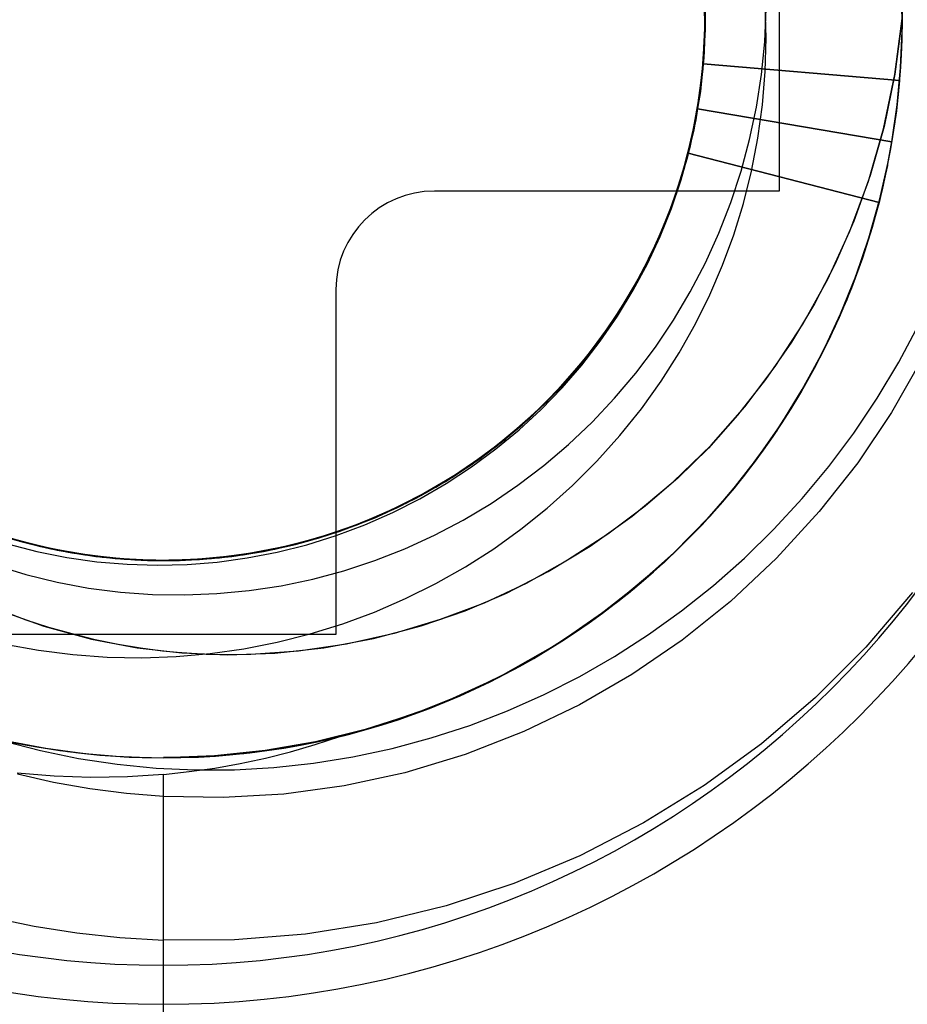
# Model space of a CAD drawing. Header units: millimetres. Extents: x -50 to 1, y 0 to 191.
# Tile 8 of 151: x -44.09 to -42.29, y 34.05 to 36.05. Entities that reach past the tile are written whole.
import ezdxf

# ---------------------------------------------------------------- set-up
doc = ezdxf.new("R2010")
doc.units = ezdxf.units.MM
doc.layers.add('MAIN-1', color=7, linetype='Continuous')
doc.layers.add('MAIN-2', color=7, linetype='Continuous')

msp = doc.modelspace()

# ---------------------------------------------------------------- linework, layer by layer
at = {"layer": 'MAIN-1'}
for p, q in [((-42.55, 36.4), (-42.55, 35.7)), ((-42.55, 35.7), (-43.25, 35.7)), ((-43.45, 35.5), (-43.45, 34.8)), ((-44.0788, 34.8295), (-44.1553, 34.8583)), ((-43.45, 34.8), (-44.15, 34.8)), ((-43.7725, 34.7635), (-43.8022, 34.7664)), ((-43.7429, 34.7614), (-43.7725, 34.7635)), ((-43.7132, 34.76), (-43.7429, 34.7614)), ((-43.6833, 34.7593), (-43.7132, 34.76)), ((-43.6531, 34.7593), (-43.6833, 34.7593)), ((-43.6226, 34.7599), (-43.6531, 34.7593))]:
    msp.add_line(p, q, dxfattribs=at)
for centre, radius, start, end in [((-43.8, 36.05), 2.91, 90, 270), ((-43.8, 36.05), 2.91, 270, 90), ((-43.8, 36.05), 3.15, 180, 0), ((-43.25, 35.5), 0.2, 90, 180)]:
    msp.add_arc(centre, radius, start, end, dxfattribs=at)
at = {"layer": 'MAIN-2'}
for p, q in [((-42.7001, 36.0401), (-42.7022, 36.1197)), ((-42.7021, 36.1172), (-42.7002, 36.0376)), ((-42.7006, 36.03), (-42.702, 36.1097)), ((-42.7016, 36.1087), (-42.7003, 36.0279)), ((-42.7016, 36.1057), (-42.7002, 36.0381)), ((-42.7009, 36.0176), (-42.7013, 36.0973)), ((-42.3003, 36.025), (-42.301, 36.1004)), ((-42.7009, 36.0824), (-42.7013, 36.0027)), ((-42.7004, 36.0291), (-42.701, 36.094)), ((-42.7001, 36.0271), (-42.7006, 36.0901)), ((-42.7001, 36.0225), (-42.7003, 36.0831)), ((-42.7005, 36.0598), (-42.7026, 35.9801)), ((-42.7001, 36.0599), (-42.7022, 35.9803)), ((-42.7003, 36.0639), (-42.7021, 35.9827)), ((-42.7021, 35.9828), (-42.7002, 36.0625)), ((-42.7014, 35.9953), (-42.7004, 36.0749)), ((-42.5794, 36.0029), (-42.5765, 36.0699)), ((-42.5763, 36.0098), (-42.5781, 36.0767)), ((-42.3003, 36.0627), (-42.3008, 36.007)), ((-42.7002, 36.0376), (-42.7041, 35.958)), ((-42.7038, 35.9606), (-42.7001, 36.0401)), ((-42.703, 35.973), (-42.7002, 36.0526)), ((-42.7002, 36.0381), (-42.703, 35.9705)), ((-42.7022, 35.9838), (-42.7, 36.0496)), ((-42.7001, 36.0507), (-42.702, 35.9831)), ((-42.315, 35.9362), (-42.3002, 36.05)), ((-42.3002, 36.05), (-42.3149, 35.9369)), ((-42.7061, 35.9381), (-42.7009, 36.0176)), ((-42.7003, 36.0279), (-42.705, 35.9471)), ((-42.7049, 35.9504), (-42.7006, 36.03)), ((-42.7036, 35.9643), (-42.7004, 36.0291)), ((-42.7033, 35.9641), (-42.7001, 36.0271)), ((-42.7033, 35.9619), (-42.7001, 36.0225)), ((-42.3035, 35.9497), (-42.3003, 36.025)), ((-42.7013, 36.0027), (-42.7075, 35.9232)), ((-42.586, 35.9362), (-42.5794, 36.0029)), ((-42.5781, 35.9424), (-42.5763, 36.0098)), ((-42.3008, 36.007), (-42.3035, 35.9513)), ((-42.7026, 35.9801), (-42.7104, 35.9009)), ((-42.7022, 35.9803), (-42.7103, 35.9011)), ((-42.7021, 35.9827), (-42.71, 35.902)), ((-42.7098, 35.9036), (-42.7021, 35.9828)), ((-42.7083, 35.9176), (-42.7022, 35.9838)), ((-42.7082, 35.916), (-42.7014, 35.9953)), ((-42.702, 35.9831), (-42.7082, 35.9158)), ((-42.7133, 35.8815), (-42.7038, 35.9606)), ((-42.7041, 35.958), (-42.7118, 35.8908)), ((-42.7116, 35.8938), (-42.703, 35.973)), ((-42.7105, 35.8998), (-42.7036, 35.9643)), ((-42.7102, 35.9011), (-42.7033, 35.9641)), ((-42.703, 35.9705), (-42.7099, 35.9033)), ((-42.7098, 35.9014), (-42.7033, 35.9619)), ((-42.7041, 35.958), (-42.3054, 35.9245)), ((-42.7041, 35.958), (-42.7041, 35.958)), ((-42.3055, 35.9245), (-42.7041, 35.958)), ((-42.7171, 35.8592), (-42.7061, 35.9381)), ((-42.705, 35.9471), (-42.7157, 35.8666)), ((-42.7148, 35.8714), (-42.7049, 35.9504)), ((-42.5837, 35.8747), (-42.5781, 35.9424)), ((-42.3104, 35.8746), (-42.3035, 35.9497)), ((-42.3035, 35.9513), (-42.3081, 35.8959)), ((-42.7075, 35.9232), (-42.7194, 35.8445)), ((-42.7183, 35.8518), (-42.7083, 35.9176)), ((-42.5961, 35.8701), (-42.586, 35.9362)), ((-42.3379, 35.8264), (-42.315, 35.9362)), ((-42.3149, 35.9369), (-42.3369, 35.8307)), ((-42.3055, 35.9244), (-42.3121, 35.8628)), ((-42.7103, 35.9011), (-42.7241, 35.8226)), ((-42.71, 35.902), (-42.724, 35.8221)), ((-42.7104, 35.9009), (-42.7239, 35.8225)), ((-42.7233, 35.8251), (-42.7098, 35.9036)), ((-42.7212, 35.8357), (-42.7105, 35.8998)), ((-42.721, 35.8374), (-42.7082, 35.916)), ((-42.7099, 35.9033), (-42.7209, 35.8366)), ((-42.7207, 35.8385), (-42.7102, 35.9011)), ((-42.7196, 35.8412), (-42.7098, 35.9014)), ((-42.7082, 35.9158), (-42.7186, 35.849)), ((-42.7285, 35.8032), (-42.7133, 35.8815)), ((-42.7258, 35.8153), (-42.7116, 35.8938)), ((-42.7118, 35.8908), (-42.7235, 35.8242)), ((-42.3081, 35.8959), (-42.3149, 35.8406)), ((-42.7336, 35.7812), (-42.7171, 35.8592)), ((-42.7157, 35.8666), (-42.7317, 35.7886)), ((-42.7305, 35.7933), (-42.7148, 35.8714)), ((-42.7158, 35.8666), (-42.3212, 35.7999)), ((-42.7157, 35.8666), (-42.7158, 35.8666)), ((-42.3212, 35.7999), (-42.7157, 35.8666)), ((-42.6099, 35.8047), (-42.5961, 35.8701)), ((-42.5932, 35.8071), (-42.5837, 35.8747)), ((-42.3212, 35.7999), (-42.3104, 35.8746)), ((-42.3121, 35.8628), (-42.3211, 35.8015)), ((-42.7393, 35.7599), (-42.721, 35.8374)), ((-42.7194, 35.8445), (-42.7371, 35.7669)), ((-42.7348, 35.7765), (-42.7207, 35.8385)), ((-42.7186, 35.849), (-42.7331, 35.7829)), ((-42.7327, 35.7814), (-42.7196, 35.8412)), ((-42.7321, 35.787), (-42.7183, 35.8518)), ((-42.3149, 35.8406), (-42.3237, 35.7857)), ((-42.724, 35.8221), (-42.7438, 35.7435)), ((-42.7241, 35.8226), (-42.7435, 35.7453)), ((-42.7239, 35.8225), (-42.743, 35.7455)), ((-42.7426, 35.7478), (-42.7233, 35.8251)), ((-42.7235, 35.8242), (-42.7393, 35.7585)), ((-42.7209, 35.8366), (-42.7361, 35.7707)), ((-42.7357, 35.7723), (-42.7212, 35.8357)), ((-42.3687, 35.7203), (-42.3379, 35.8264)), ((-42.3369, 35.8307), (-42.3651, 35.7313)), ((-42.7492, 35.7262), (-42.7285, 35.8032)), ((-42.7455, 35.7381), (-42.7258, 35.8153)), ((-42.6272, 35.7403), (-42.6099, 35.8047)), ((-42.6063, 35.7402), (-42.5932, 35.8071)), ((-42.3211, 35.8015), (-42.3326, 35.7408)), ((-42.3298, 35.7518), (-42.3185, 35.8153)), ((-42.7557, 35.7047), (-42.7336, 35.7812)), ((-42.7317, 35.7886), (-42.7533, 35.7119)), ((-42.7518, 35.7166), (-42.7305, 35.7933)), ((-42.7331, 35.7829), (-42.7515, 35.7179)), ((-42.7495, 35.724), (-42.7321, 35.787)), ((-42.749, 35.7225), (-42.7327, 35.7814)), ((-42.3237, 35.7857), (-42.3345, 35.7311)), ((-42.7632, 35.6838), (-42.7393, 35.7599)), ((-42.7371, 35.7669), (-42.7605, 35.6908)), ((-42.7393, 35.7585), (-42.7592, 35.6939)), ((-42.7348, 35.7765), (-42.7578, 35.6989)), ((-42.7361, 35.7707), (-42.7553, 35.7059)), ((-42.7539, 35.7099), (-42.7357, 35.7723)), ((-42.7348, 35.7765), (-42.3473, 35.677)), ((-42.7348, 35.7765), (-42.7348, 35.7765)), ((-42.3472, 35.677), (-42.7347, 35.7765)), ((-42.3455, 35.6842), (-42.3276, 35.7646)), ((-42.7707, 35.6625), (-42.7455, 35.7381)), ((-42.7438, 35.7435), (-42.7693, 35.6667)), ((-42.7435, 35.7453), (-42.7683, 35.6696)), ((-42.743, 35.7455), (-42.7677, 35.6702)), ((-42.7674, 35.6721), (-42.7426, 35.7478)), ((-42.648, 35.6769), (-42.6272, 35.7403)), ((-42.6227, 35.6747), (-42.6063, 35.7402)), ((-42.3326, 35.7408), (-42.3465, 35.6808)), ((-42.3302, 35.7515), (-42.3441, 35.69)), ((-42.3439, 35.6888), (-42.3298, 35.7518)), ((-42.3326, 35.7407), (-42.3353, 35.7279)), ((-42.3299, 35.7535), (-42.3326, 35.7407)), ((-42.7753, 35.651), (-42.7492, 35.7262)), ((-42.7515, 35.7179), (-42.774, 35.6541)), ((-42.7704, 35.6627), (-42.7495, 35.724)), ((-42.7686, 35.6646), (-42.749, 35.7225)), ((-42.4068, 35.6183), (-42.3687, 35.7203)), ((-42.3651, 35.7313), (-42.3985, 35.6386)), ((-42.3345, 35.7311), (-42.3473, 35.677)), ((-42.3353, 35.7279), (-42.3382, 35.7151)), ((-43.25, 35.7), (-43.25, 35.7)), ((-43.25, 35.7), (-43.25, 35.7)), ((-42.7578, 35.6989), (-42.7862, 35.6234)), ((-42.7833, 35.63), (-42.7557, 35.7047)), ((-42.7533, 35.7119), (-42.7805, 35.6371)), ((-42.7787, 35.6416), (-42.7518, 35.7166)), ((-42.7553, 35.7059), (-42.7785, 35.6424)), ((-42.7759, 35.6485), (-42.7539, 35.7099)), ((-42.55, 35.7), (-42.55, 35.7)), ((-42.55, 35.7), (-42.55, 35.7)), ((-42.3411, 35.7024), (-42.3442, 35.6897)), ((-42.3382, 35.7151), (-42.3411, 35.7024)), ((-42.7924, 35.6097), (-42.7632, 35.6838)), ((-42.7605, 35.6908), (-42.7894, 35.6165)), ((-42.7592, 35.6939), (-42.7831, 35.6307)), ((-42.3678, 35.605), (-42.3455, 35.6842)), ((-42.3465, 35.6808), (-42.3628, 35.6217)), ((-42.3441, 35.69), (-42.3607, 35.6289)), ((-42.3607, 35.6264), (-42.3439, 35.6888)), ((-42.3442, 35.6897), (-42.3474, 35.677)), ((-42.8013, 35.589), (-42.7707, 35.6625)), ((-42.7693, 35.6667), (-42.8002, 35.5923)), ((-42.7683, 35.6696), (-42.7985, 35.5958)), ((-42.7677, 35.6702), (-42.7978, 35.597)), ((-42.7975, 35.5984), (-42.7674, 35.6721)), ((-42.7949, 35.603), (-42.7704, 35.6627)), ((-42.7914, 35.608), (-42.7686, 35.6646)), ((-42.6722, 35.6148), (-42.648, 35.6769)), ((-42.6422, 35.6113), (-42.6227, 35.6747)), ((-42.3473, 35.677), (-42.3766, 35.5769)), ((-42.3698, 35.5979), (-42.3472, 35.677)), ((-42.8111, 35.5689), (-42.7787, 35.6416)), ((-42.8068, 35.5777), (-42.7753, 35.651)), ((-42.7785, 35.6424), (-42.8055, 35.5804)), ((-42.8016, 35.5884), (-42.7759, 35.6485)), ((-42.774, 35.6541), (-42.8002, 35.5917)), ((-42.3985, 35.6386), (-42.4363, 35.5521)), ((-42.7862, 35.6234), (-42.82, 35.5504)), ((-42.8164, 35.5576), (-42.7833, 35.63)), ((-42.7805, 35.6371), (-42.813, 35.5644)), ((-42.7831, 35.6307), (-42.8109, 35.569)), ((-42.4515, 35.5214), (-42.4068, 35.6183)), ((-42.3628, 35.6217), (-42.3814, 35.5634)), ((-42.3802, 35.5647), (-42.3607, 35.6264)), ((-42.3607, 35.6289), (-42.3799, 35.5684)), ((-42.8329, 35.5269), (-42.7975, 35.5984)), ((-42.8269, 35.5378), (-42.7924, 35.6097)), ((-42.7894, 35.6165), (-42.8235, 35.5445)), ((-42.823, 35.5448), (-42.7949, 35.603)), ((-42.8173, 35.5526), (-42.7914, 35.608)), ((-42.6998, 35.5542), (-42.6722, 35.6148)), ((-42.6649, 35.5498), (-42.6422, 35.6113)), ((-42.3967, 35.5204), (-42.3698, 35.5979)), ((-42.3944, 35.5271), (-42.3678, 35.605)), ((-42.8434, 35.507), (-42.8068, 35.5777)), ((-42.8372, 35.5179), (-42.8013, 35.589)), ((-42.8055, 35.5804), (-42.8363, 35.5201)), ((-42.8002, 35.5923), (-42.8361, 35.5208)), ((-42.7985, 35.5958), (-42.8339, 35.5244)), ((-42.7978, 35.597), (-42.8331, 35.5261)), ((-42.8309, 35.5299), (-42.8016, 35.5884)), ((-42.8002, 35.5917), (-42.8302, 35.5311)), ((-42.8548, 35.4878), (-42.8164, 35.5576)), ((-42.813, 35.5644), (-42.8509, 35.4944)), ((-42.8486, 35.4986), (-42.8111, 35.5689)), ((-42.8109, 35.569), (-42.8423, 35.5091)), ((-42.3766, 35.5769), (-42.4129, 35.4792)), ((-42.4026, 35.5039), (-42.3802, 35.5647)), ((-42.3799, 35.5684), (-42.4016, 35.5086)), ((-42.8664, 35.4686), (-42.8269, 35.5378)), ((-42.8235, 35.5445), (-42.8627, 35.4751)), ((-42.82, 35.5504), (-42.8591, 35.4803)), ((-42.8544, 35.4884), (-42.823, 35.5448)), ((-42.8464, 35.4986), (-42.8173, 35.5526)), ((-42.7305, 35.4953), (-42.6998, 35.5542)), ((-42.6909, 35.4897), (-42.6649, 35.5498)), ((-42.4363, 35.5521), (-42.4781, 35.4709)), ((-42.8783, 35.4497), (-42.8372, 35.5179)), ((-42.8361, 35.5208), (-42.8766, 35.4526)), ((-42.8339, 35.5244), (-42.8744, 35.4558)), ((-42.8331, 35.5261), (-42.8734, 35.4579)), ((-42.8732, 35.4582), (-42.8329, 35.5269)), ((-42.8363, 35.5201), (-42.8706, 35.4618)), ((-42.8302, 35.5311), (-42.8638, 35.4725)), ((-42.8637, 35.473), (-42.8309, 35.5299)), ((-42.502, 35.43), (-42.4515, 35.5214)), ((-42.4279, 35.4444), (-42.3967, 35.5204)), ((-42.4252, 35.4508), (-42.3944, 35.5271)), ((-43.45, 35.5), (-43.45, 35.5)), ((-43.45, 35.5), (-43.45, 35.5)), ((-42.8911, 35.4312), (-42.8486, 35.4986)), ((-42.8851, 35.4392), (-42.8434, 35.507)), ((-42.8785, 35.4461), (-42.8464, 35.4986)), ((-42.8423, 35.5091), (-42.8774, 35.4513)), ((-42.4276, 35.444), (-42.4026, 35.5039)), ((-42.4016, 35.5086), (-42.4257, 35.4499)), ((-42.8591, 35.4803), (-42.9032, 35.4133)), ((-42.8981, 35.4209), (-42.8548, 35.4878)), ((-42.8509, 35.4944), (-42.8937, 35.4272)), ((-42.8889, 35.434), (-42.8544, 35.4884)), ((-42.7644, 35.4382), (-42.7305, 35.4953)), ((-42.7202, 35.4305), (-42.6909, 35.4897)), ((-42.4129, 35.4792), (-42.4559, 35.3844)), ((-42.8734, 35.4579), (-42.9185, 35.3927)), ((-42.9183, 35.3925), (-42.8732, 35.4582)), ((-42.9108, 35.4025), (-42.8664, 35.4686)), ((-42.8706, 35.4618), (-42.9084, 35.4058)), ((-42.8627, 35.4751), (-42.9067, 35.4087)), ((-42.8638, 35.4725), (-42.901, 35.4161)), ((-42.8997, 35.4183), (-42.8637, 35.473)), ((-42.4781, 35.4709), (-42.5251, 35.3932)), ((-42.4359, 35.4264), (-42.4168, 35.47)), ((-42.9318, 35.3747), (-42.8851, 35.4392)), ((-42.9243, 35.3847), (-42.8783, 35.4497)), ((-42.8766, 35.4526), (-42.9217, 35.3878)), ((-42.8744, 35.4558), (-42.9197, 35.3904)), ((-42.8774, 35.4513), (-42.9159, 35.3957)), ((-42.9134, 35.3955), (-42.8785, 35.4461)), ((-42.8013, 35.3832), (-42.7644, 35.4382)), ((-42.4634, 35.3699), (-42.4279, 35.4444)), ((-42.4601, 35.3764), (-42.4252, 35.4508)), ((-42.4552, 35.3852), (-42.4276, 35.444)), ((-42.4257, 35.4499), (-42.4523, 35.3923)), ((-42.9461, 35.3573), (-42.8981, 35.4209)), ((-42.8937, 35.4272), (-42.9413, 35.3632)), ((-42.9388, 35.3659), (-42.8997, 35.4183)), ((-42.9383, 35.3669), (-42.8911, 35.4312)), ((-42.9263, 35.3819), (-42.8889, 35.434)), ((-42.7532, 35.3719), (-42.7202, 35.4305)), ((-42.558, 35.3438), (-42.502, 35.43)), ((-42.4564, 35.3833), (-42.4359, 35.4264)), ((-42.3071, 35.3531), (-42.2666, 35.4294)), ((-42.9599, 35.3399), (-42.9108, 35.4025)), ((-42.9067, 35.4087), (-42.9554, 35.3456)), ((-42.9032, 35.4133), (-42.952, 35.3499)), ((-42.9084, 35.4058), (-42.9496, 35.3522)), ((-42.901, 35.4161), (-42.9417, 35.3621)), ((-42.9749, 35.3231), (-42.9243, 35.3847)), ((-42.9217, 35.3878), (-42.9714, 35.3265)), ((-42.9197, 35.3904), (-42.9698, 35.3285)), ((-42.9185, 35.3927), (-42.9682, 35.3307)), ((-42.9681, 35.3304), (-42.9183, 35.3925)), ((-42.9666, 35.3322), (-42.9263, 35.3819)), ((-42.9159, 35.3957), (-42.9578, 35.3426)), ((-42.9509, 35.347), (-42.9134, 35.3955)), ((-42.8412, 35.3302), (-42.8013, 35.3832)), ((-42.5251, 35.3932), (-42.5778, 35.3175)), ((-42.4559, 35.3844), (-42.5054, 35.2929)), ((-42.4782, 35.3409), (-42.4564, 35.3833)), ((-42.4692, 35.3586), (-42.4545, 35.3877)), ((-42.9413, 35.3632), (-42.9933, 35.3028)), ((-42.99, 35.3062), (-42.9383, 35.3669)), ((-42.9417, 35.3621), (-42.9857, 35.3107)), ((-42.9831, 35.3137), (-42.9318, 35.3747)), ((-42.9807, 35.3161), (-42.9388, 35.3659)), ((-42.7897, 35.3144), (-42.7532, 35.3719)), ((-42.503, 35.2972), (-42.4634, 35.3699)), ((-42.499, 35.304), (-42.4601, 35.3764)), ((-42.4846, 35.3298), (-42.4692, 35.3586)), ((-43.0136, 35.281), (-42.9599, 35.3399)), ((-42.9554, 35.3456), (-43.0085, 35.2862)), ((-42.952, 35.3499), (-43.0052, 35.2902)), ((-42.9578, 35.3426), (-43.0028, 35.2921)), ((-42.9985, 35.2972), (-42.9461, 35.3573)), ((-42.9496, 35.3522), (-42.9941, 35.3013)), ((-42.9909, 35.3008), (-42.9509, 35.347)), ((-42.6196, 35.2623), (-42.558, 35.3438)), ((-42.5014, 35.2993), (-42.4782, 35.3409)), ((-42.3512, 35.2795), (-42.3071, 35.3531)), ((-42.261, 35.3573), (-42.3218, 35.2506)), ((-43.0298, 35.2653), (-42.9749, 35.3231)), ((-42.9714, 35.3265), (-43.0255, 35.2689)), ((-42.9698, 35.3285), (-43.0243, 35.2704)), ((-43.0223, 35.2721), (-42.9681, 35.3304)), ((-42.9682, 35.3307), (-43.0221, 35.2725)), ((-43.0099, 35.2848), (-42.9666, 35.3322)), ((-42.884, 35.2796), (-42.8412, 35.3302)), ((-42.5006, 35.3013), (-42.4846, 35.3298)), ((-42.9933, 35.3028), (-43.0495, 35.2463)), ((-43.0458, 35.2494), (-42.99, 35.3062)), ((-42.9941, 35.3013), (-43.0417, 35.2533)), ((-43.0386, 35.2566), (-42.9831, 35.3137)), ((-43.0333, 35.257), (-42.9909, 35.3008)), ((-42.9857, 35.3107), (-43.0327, 35.2621)), ((-43.0254, 35.269), (-42.9807, 35.3161)), ((-42.8298, 35.2583), (-42.7897, 35.3144)), ((-42.5778, 35.3175), (-42.6348, 35.2451)), ((-42.4972, 35.3074), (-42.5434, 35.2318)), ((-42.5259, 35.2583), (-42.5014, 35.2993)), ((-42.5171, 35.2733), (-42.5006, 35.3013)), ((-43.0714, 35.2262), (-43.0136, 35.281)), ((-43.0085, 35.2862), (-43.0658, 35.2309)), ((-43.0052, 35.2902), (-43.0623, 35.2346)), ((-43.0562, 35.2398), (-43.0099, 35.2848)), ((-43.055, 35.2411), (-42.9985, 35.2972)), ((-43.0028, 35.2921), (-43.0508, 35.2446)), ((-42.9295, 35.2313), (-42.884, 35.2796)), ((-42.5054, 35.2929), (-42.5612, 35.2047)), ((-42.5467, 35.2264), (-42.503, 35.2972)), ((-42.3986, 35.2089), (-42.3512, 35.2795)), ((-43.0886, 35.2115), (-43.0298, 35.2653)), ((-43.0255, 35.2689), (-43.0837, 35.2154)), ((-43.0243, 35.2704), (-43.0829, 35.2164)), ((-43.0327, 35.2621), (-43.0826, 35.2164)), ((-43.0807, 35.2179), (-43.0223, 35.2721)), ((-43.0221, 35.2725), (-43.0801, 35.2183)), ((-43.0728, 35.2247), (-43.0254, 35.269)), ((-42.8735, 35.204), (-42.8298, 35.2583)), ((-42.6882, 35.1846), (-42.6196, 35.2623)), ((-42.5518, 35.2182), (-42.5259, 35.2583)), ((-42.5342, 35.2456), (-42.5171, 35.2733)), ((-43.1155, 35.1891), (-43.055, 35.2411)), ((-43.0495, 35.2463), (-43.1095, 35.1939)), ((-43.1056, 35.1969), (-43.0458, 35.2494)), ((-43.1055, 35.1971), (-43.0562, 35.2398)), ((-43.0508, 35.2446), (-43.1018, 35.2001)), ((-43.0981, 35.2036), (-43.0386, 35.2566)), ((-43.0417, 35.2533), (-43.0921, 35.2082)), ((-43.0781, 35.2156), (-43.0333, 35.257)), ((-42.6348, 35.2451), (-42.6937, 35.1786)), ((-42.5519, 35.2183), (-42.5342, 35.2456)), ((-42.3218, 35.2506), (-42.3904, 35.1487)), ((-43.1429, 35.1682), (-43.0807, 35.2179)), ((-43.0801, 35.2183), (-43.1419, 35.1686)), ((-43.1331, 35.1757), (-43.0714, 35.2262)), ((-43.0658, 35.2309), (-43.127, 35.18)), ((-43.0623, 35.2346), (-43.1231, 35.1834)), ((-43.1229, 35.1832), (-43.0728, 35.2247)), ((-42.9775, 35.1857), (-42.9295, 35.2313)), ((-42.5952, 35.1569), (-42.5481, 35.2243)), ((-42.5434, 35.2318), (-42.594, 35.1589)), ((-43.1613, 35.1549), (-43.0981, 35.2036)), ((-43.1018, 35.2001), (-43.1554, 35.1589)), ((-43.1511, 35.1621), (-43.0886, 35.2115)), ((-43.0837, 35.2154), (-43.1457, 35.1662)), ((-43.0829, 35.2164), (-43.1452, 35.1667)), ((-43.0921, 35.2082), (-43.1452, 35.1664)), ((-43.0826, 35.2164), (-43.1352, 35.1739)), ((-43.1253, 35.1767), (-43.0781, 35.2156)), ((-42.9202, 35.1519), (-42.8735, 35.204)), ((-42.5612, 35.2047), (-42.6233, 35.1204)), ((-42.5573, 35.2101), (-42.5842, 35.1716)), ((-42.5841, 35.1716), (-42.5572, 35.2101)), ((-42.5544, 35.2146), (-42.5763, 35.1829)), ((-42.4494, 35.1412), (-42.3986, 35.2089)), ((-43.127, 35.18), (-43.1918, 35.1337)), ((-43.1231, 35.1834), (-43.1873, 35.1366)), ((-43.1795, 35.1418), (-43.1155, 35.1891)), ((-43.1754, 35.1447), (-43.1229, 35.1832)), ((-43.1095, 35.1939), (-43.1732, 35.1461)), ((-43.1692, 35.1489), (-43.1056, 35.1969)), ((-43.1573, 35.1573), (-43.1055, 35.1971)), ((-43.0278, 35.1429), (-42.9775, 35.1857)), ((-42.7652, 35.11), (-42.6882, 35.1846)), ((-42.6937, 35.1786), (-42.7549, 35.1181)), ((-42.5763, 35.1829), (-42.599, 35.1518)), ((-43.217, 35.1173), (-43.1511, 35.1621)), ((-43.1554, 35.1589), (-43.2114, 35.121)), ((-43.1457, 35.1662), (-43.2111, 35.1214)), ((-43.1452, 35.1667), (-43.2109, 35.1215)), ((-43.2086, 35.123), (-43.1429, 35.1682)), ((-43.1419, 35.1686), (-43.2071, 35.1236)), ((-43.1452, 35.1664), (-43.2008, 35.1278)), ((-43.1982, 35.1297), (-43.1331, 35.1757)), ((-43.1352, 35.1739), (-43.1902, 35.1346)), ((-43.1747, 35.1402), (-43.1253, 35.1767)), ((-42.594, 35.1589), (-42.6486, 35.0892)), ((-42.5842, 35.1716), (-42.6123, 35.1341)), ((-42.6122, 35.1341), (-42.5841, 35.1716)), ((-43.2468, 35.0993), (-43.1795, 35.1418)), ((-43.1732, 35.1461), (-43.2402, 35.1031)), ((-43.2361, 35.1057), (-43.1692, 35.1489)), ((-43.2301, 35.1093), (-43.1754, 35.1447)), ((-43.2277, 35.1109), (-43.1613, 35.1549)), ((-43.2262, 35.1065), (-43.1747, 35.1402)), ((-43.2115, 35.1206), (-43.1573, 35.1573)), ((-43.0803, 35.103), (-43.0278, 35.1429)), ((-42.9695, 35.1026), (-42.9202, 35.1519)), ((-42.6461, 35.0919), (-42.5952, 35.1569)), ((-42.599, 35.1518), (-42.6225, 35.1213)), ((-42.5034, 35.0763), (-42.4494, 35.1412)), ((-42.3904, 35.1487), (-42.4685, 35.0498)), ((-43.2109, 35.1215), (-43.2796, 35.0812)), ((-43.2111, 35.1214), (-43.2796, 35.0813)), ((-43.2773, 35.0826), (-43.2086, 35.123)), ((-43.2071, 35.1236), (-43.2753, 35.0835)), ((-43.2114, 35.121), (-43.2696, 35.0866)), ((-43.2678, 35.0874), (-43.2115, 35.1206)), ((-43.2664, 35.0885), (-43.1982, 35.1297)), ((-43.1918, 35.1337), (-43.2599, 35.0922)), ((-43.2008, 35.1278), (-43.2586, 35.0926)), ((-43.1873, 35.1366), (-43.255, 35.0945)), ((-43.1902, 35.1346), (-43.2476, 35.0988)), ((-42.7549, 35.1181), (-42.8222, 35.0606)), ((-42.6233, 35.1204), (-42.6911, 35.0405)), ((-42.6225, 35.1213), (-42.6467, 35.0914)), ((-42.6123, 35.1341), (-42.6415, 35.0974)), ((-42.6415, 35.0974), (-42.6122, 35.1341)), ((-43.3171, 35.0618), (-43.2468, 35.0993)), ((-43.2402, 35.1031), (-43.3102, 35.0652)), ((-43.2476, 35.0988), (-43.3071, 35.0666)), ((-43.306, 35.0675), (-43.2361, 35.1057)), ((-43.2971, 35.0718), (-43.2277, 35.1109)), ((-43.287, 35.0771), (-43.2301, 35.1093)), ((-43.286, 35.0775), (-43.217, 35.1173)), ((-43.2795, 35.0755), (-43.2262, 35.1065)), ((-43.1349, 35.0661), (-43.0803, 35.103)), ((-43.0209, 35.0566), (-42.9695, 35.1026)), ((-42.8482, 35.0405), (-42.7652, 35.11)), ((-43.2796, 35.0812), (-43.3511, 35.0459)), ((-43.2796, 35.0813), (-43.351, 35.0461)), ((-43.3487, 35.0472), (-43.2773, 35.0826)), ((-43.2753, 35.0835), (-43.3462, 35.0484)), ((-43.3374, 35.0523), (-43.2664, 35.0885)), ((-43.2599, 35.0922), (-43.3307, 35.0556)), ((-43.2696, 35.0866), (-43.3298, 35.0558)), ((-43.3261, 35.0575), (-43.2678, 35.0874)), ((-43.255, 35.0945), (-43.3258, 35.0574)), ((-43.2586, 35.0926), (-43.3184, 35.0611)), ((-42.6486, 35.0892), (-42.7071, 35.0231)), ((-42.7005, 35.0298), (-42.6461, 35.0919)), ((-42.6719, 35.0617), (-42.6415, 35.0974)), ((-42.6415, 35.0974), (-42.6717, 35.0617)), ((-42.6467, 35.0914), (-42.6717, 35.0621)), ((-43.39, 35.0296), (-43.3171, 35.0618)), ((-43.3102, 35.0652), (-43.3829, 35.0324)), ((-43.3184, 35.0611), (-43.38, 35.0333)), ((-43.3785, 35.0344), (-43.306, 35.0675)), ((-43.3691, 35.0379), (-43.2971, 35.0718)), ((-43.3071, 35.0666), (-43.3684, 35.0382)), ((-43.3577, 35.0429), (-43.286, 35.0775)), ((-43.3459, 35.0483), (-43.287, 35.0771)), ((-43.3346, 35.0475), (-43.2795, 35.0755)), ((-43.1915, 35.0323), (-43.1349, 35.0661)), ((-42.8222, 35.0606), (-42.8982, 35.0041)), ((-42.7034, 35.0269), (-42.6719, 35.0617)), ((-42.6717, 35.0617), (-42.703, 35.0271)), ((-42.6717, 35.0621), (-42.6973, 35.0336)), ((-42.5605, 35.0143), (-42.5034, 35.0763)), ((-43.4318, 35.0137), (-43.3577, 35.0429)), ((-43.3684, 35.0382), (-43.4314, 35.0137)), ((-43.351, 35.0461), (-43.425, 35.0161)), ((-43.3511, 35.0459), (-43.4248, 35.016)), ((-43.4225, 35.0171), (-43.3487, 35.0472)), ((-43.3462, 35.0484), (-43.4192, 35.0185)), ((-43.4107, 35.0213), (-43.3374, 35.0523)), ((-43.4066, 35.0229), (-43.3459, 35.0483)), ((-43.3307, 35.0556), (-43.4039, 35.0242)), ((-43.3258, 35.0574), (-43.3993, 35.0257)), ((-43.3298, 35.0558), (-43.3918, 35.0287)), ((-43.3913, 35.0226), (-43.3346, 35.0475)), ((-43.3862, 35.031), (-43.3261, 35.0575)), ((-43.0742, 35.0138), (-43.0209, 35.0566)), ((-42.9336, 34.9795), (-42.8482, 35.0405)), ((-42.6911, 35.0405), (-42.7643, 34.9655)), ((-42.4685, 35.0498), (-42.5554, 34.9549)), ((-43.4192, 35.0185), (-43.494, 34.9938)), ((-43.4861, 34.9957), (-43.4107, 35.0213)), ((-43.4039, 35.0242), (-43.4792, 34.9981)), ((-43.3993, 35.0257), (-43.4749, 34.9994)), ((-43.4688, 35.0012), (-43.4066, 35.0229)), ((-43.465, 35.0027), (-43.39, 35.0296)), ((-43.3829, 35.0324), (-43.4577, 35.005)), ((-43.3918, 35.0287), (-43.4553, 35.0055)), ((-43.4532, 35.0066), (-43.3785, 35.0344)), ((-43.4494, 35.0009), (-43.3913, 35.0226)), ((-43.4479, 35.0081), (-43.3862, 35.031)), ((-43.4435, 35.0094), (-43.3691, 35.0379)), ((-43.38, 35.0333), (-43.4433, 35.0095)), ((-43.25, 35.0016), (-43.1915, 35.0323)), ((-42.7071, 35.0231), (-42.7692, 34.9606)), ((-42.7584, 34.9708), (-42.7005, 35.0298)), ((-42.7359, 34.9932), (-42.7034, 35.0269)), ((-42.703, 35.0271), (-42.7353, 34.9936)), ((-44.086, 34.9882), (-44.1621, 35.0118)), ((-44.1576, 35.0102), (-44.0813, 34.987)), ((-44.1481, 35.0067), (-44.0717, 34.9841)), ((-44.1362, 35.0029), (-44.0596, 34.9812)), ((-44.0525, 34.9794), (-44.1293, 35.0004)), ((-44.0529, 34.9797), (-44.129, 35.0004)), ((-44.1268, 34.9998), (-44.0499, 34.9791)), ((-43.4792, 34.9981), (-43.5562, 34.9775)), ((-43.4749, 34.9994), (-43.5521, 34.9787)), ((-43.5417, 34.9812), (-43.465, 35.0027)), ((-43.4577, 35.005), (-43.5343, 34.983)), ((-43.5323, 34.9831), (-43.4688, 35.0012)), ((-43.5297, 34.9841), (-43.4532, 35.0066)), ((-43.4553, 35.0055), (-43.5201, 34.9862)), ((-43.5198, 34.9865), (-43.4435, 35.0094)), ((-43.5107, 34.9889), (-43.4479, 35.0081)), ((-43.5088, 34.9825), (-43.4494, 35.0009)), ((-43.4433, 35.0095), (-43.5079, 34.9896)), ((-43.5078, 34.9899), (-43.4318, 35.0137)), ((-43.425, 35.0161), (-43.5011, 34.9914)), ((-43.4248, 35.016), (-43.5006, 34.9916)), ((-43.4982, 34.9923), (-43.4225, 35.0171)), ((-43.4314, 35.0137), (-43.4958, 34.9931)), ((-43.31, 34.9742), (-43.25, 35.0016)), ((-43.1296, 34.9741), (-43.0742, 35.0138)), ((-42.8982, 35.0041), (-42.98, 34.9509)), ((-42.6205, 34.9554), (-42.5605, 35.0143)), ((-44.0557, 34.9801), (-44.1209, 34.9979)), ((-44.0402, 34.977), (-44.117, 34.9971)), ((-44.1169, 34.984), (-44.0569, 34.9686)), ((-44.1149, 34.9961), (-44.0378, 34.9762)), ((-44.1121, 34.9952), (-44.0495, 34.9787)), ((-44.0434, 34.9773), (-44.1088, 34.9944)), ((-44.0305, 34.9748), (-44.1077, 34.9943)), ((-44.0253, 34.9734), (-44.102, 34.9925)), ((-44.0311, 34.9747), (-44.0967, 34.991)), ((-44.0933, 34.9902), (-44.0158, 34.9716)), ((-44.0927, 34.9897), (-44.0286, 34.9742)), ((-44.0084, 34.9701), (-44.086, 34.9882)), ((-44.0813, 34.987), (-44.0036, 34.9694)), ((-44.0717, 34.9841), (-43.9939, 34.9673)), ((-44.0596, 34.9812), (-43.9816, 34.9651)), ((-43.9895, 34.9665), (-44.0557, 34.9801)), ((-43.9754, 34.9644), (-44.0529, 34.9797)), ((-43.9743, 34.9641), (-44.0525, 34.9794)), ((-44.0499, 34.9791), (-43.9717, 34.9639)), ((-44.0495, 34.9787), (-43.9861, 34.966)), ((-43.5521, 34.9787), (-43.6304, 34.9636)), ((-43.6198, 34.9652), (-43.5417, 34.9812)), ((-43.5343, 34.983), (-43.6123, 34.9665)), ((-43.6075, 34.9672), (-43.5297, 34.9841)), ((-43.5975, 34.9691), (-43.5198, 34.9865)), ((-43.5967, 34.969), (-43.5323, 34.9831)), ((-43.5201, 34.9862), (-43.5859, 34.9711)), ((-43.5854, 34.9716), (-43.5078, 34.9899)), ((-43.5011, 34.9914), (-43.579, 34.9724)), ((-43.5006, 34.9916), (-43.578, 34.9728)), ((-43.5755, 34.9732), (-43.4982, 34.9923)), ((-43.5742, 34.9735), (-43.5107, 34.9889)), ((-43.5079, 34.9896), (-43.5736, 34.9737)), ((-43.494, 34.9938), (-43.5702, 34.9745)), ((-43.5691, 34.9674), (-43.5088, 34.9825)), ((-43.5633, 34.9758), (-43.4861, 34.9957)), ((-43.4958, 34.9931), (-43.5613, 34.9764)), ((-43.0191, 34.9278), (-42.9336, 34.9795)), ((-42.7461, 34.9829), (-42.7527, 34.9765)), ((-44.0569, 34.9686), (-43.9963, 34.9566)), ((-43.977, 34.9643), (-44.0434, 34.9773)), ((-43.9622, 34.9623), (-44.0402, 34.977)), ((-44.0378, 34.9762), (-43.9594, 34.9619)), ((-43.9646, 34.9624), (-44.0311, 34.9747)), ((-43.952, 34.961), (-44.0305, 34.9748)), ((-44.0286, 34.9742), (-43.9637, 34.9625)), ((-43.9473, 34.9599), (-44.0253, 34.9734)), ((-44.0158, 34.9716), (-43.9372, 34.9587)), ((-43.9297, 34.9577), (-44.0084, 34.9701)), ((-44.0036, 34.9694), (-43.9248, 34.9574)), ((-43.9939, 34.9673), (-43.915, 34.9562)), ((-43.9225, 34.957), (-43.9895, 34.9665)), ((-43.9861, 34.966), (-43.9219, 34.957)), ((-43.9816, 34.9651), (-43.9026, 34.9548)), ((-43.91, 34.9556), (-43.977, 34.9643)), ((-43.8968, 34.9547), (-43.9754, 34.9644)), ((-43.8952, 34.9545), (-43.9743, 34.9641)), ((-43.9717, 34.9639), (-43.8925, 34.9543)), ((-43.8974, 34.9543), (-43.9646, 34.9624)), ((-43.9637, 34.9625), (-43.8983, 34.9546)), ((-43.8836, 34.9534), (-43.9622, 34.9623)), ((-43.9594, 34.9619), (-43.8802, 34.9533)), ((-43.8727, 34.9527), (-43.952, 34.961)), ((-43.8684, 34.9522), (-43.9473, 34.9599)), ((-43.9372, 34.9587), (-43.8579, 34.9515)), ((-43.7434, 34.9518), (-43.664, 34.9589)), ((-43.658, 34.9593), (-43.7377, 34.952)), ((-43.6566, 34.9597), (-43.736, 34.9523)), ((-43.7333, 34.9522), (-43.654, 34.9598)), ((-43.7267, 34.9526), (-43.6615, 34.9588)), ((-43.6477, 34.9607), (-43.726, 34.9525)), ((-43.7209, 34.9532), (-43.6416, 34.9617)), ((-43.6527, 34.96), (-43.7199, 34.9531)), ((-43.6344, 34.9625), (-43.7135, 34.9535)), ((-43.6304, 34.9636), (-43.7096, 34.9541)), ((-43.6402, 34.9619), (-43.7074, 34.9541)), ((-43.7025, 34.9543), (-43.6381, 34.962)), ((-43.6988, 34.9549), (-43.6198, 34.9652)), ((-43.6278, 34.9638), (-43.6949, 34.9552)), ((-43.6123, 34.9665), (-43.6912, 34.9556)), ((-43.6864, 34.9559), (-43.6075, 34.9672)), ((-43.6764, 34.9574), (-43.5975, 34.9691)), ((-43.664, 34.9589), (-43.5854, 34.9716)), ((-43.6615, 34.9588), (-43.5967, 34.969)), ((-43.579, 34.9724), (-43.658, 34.9593)), ((-43.578, 34.9728), (-43.6566, 34.9597)), ((-43.654, 34.9598), (-43.5755, 34.9732)), ((-43.5859, 34.9711), (-43.6527, 34.96)), ((-43.5702, 34.9745), (-43.6477, 34.9607)), ((-43.6416, 34.9617), (-43.5633, 34.9758)), ((-43.5736, 34.9737), (-43.6402, 34.9619)), ((-43.6381, 34.962), (-43.5742, 34.9735)), ((-43.5562, 34.9775), (-43.6344, 34.9625)), ((-43.6298, 34.9557), (-43.5691, 34.9674)), ((-43.5613, 34.9764), (-43.6278, 34.9638)), ((-43.3712, 34.9503), (-43.31, 34.9742)), ((-43.1871, 34.9375), (-43.1296, 34.9741)), ((-42.7643, 34.9655), (-42.8422, 34.896)), ((-42.7692, 34.9606), (-42.8347, 34.9021)), ((-42.8192, 34.9152), (-42.7584, 34.9708)), ((-42.766, 34.9636), (-42.7728, 34.9573)), ((-42.7593, 34.97), (-42.766, 34.9636)), ((-42.7527, 34.9765), (-42.7593, 34.97)), ((-44.1421, 34.9407), (-44.0796, 34.9218)), ((-43.9963, 34.9566), (-43.9353, 34.948)), ((-43.9353, 34.948), (-43.874, 34.9427)), ((-43.8503, 34.9512), (-43.9297, 34.9577)), ((-43.9248, 34.9574), (-43.8454, 34.951)), ((-43.8551, 34.9516), (-43.9225, 34.957)), ((-43.9219, 34.957), (-43.8571, 34.9517)), ((-43.915, 34.9562), (-43.8355, 34.9509)), ((-43.8426, 34.9509), (-43.91, 34.9556)), ((-43.9026, 34.9548), (-43.8231, 34.9504)), ((-43.8983, 34.9546), (-43.8328, 34.9507)), ((-43.83, 34.9504), (-43.8974, 34.9543)), ((-43.8175, 34.9505), (-43.8968, 34.9547)), ((-43.8156, 34.9505), (-43.8952, 34.9545)), ((-43.8925, 34.9543), (-43.8129, 34.9504)), ((-43.8047, 34.95), (-43.8836, 34.9534)), ((-43.8802, 34.9533), (-43.8005, 34.9504)), ((-43.874, 34.9427), (-43.8129, 34.9409)), ((-43.7931, 34.9502), (-43.8727, 34.9527)), ((-43.789, 34.9503), (-43.8684, 34.9522)), ((-43.8579, 34.9515), (-43.7783, 34.9503)), ((-43.8571, 34.9517), (-43.792, 34.9502)), ((-43.7875, 34.9503), (-43.8551, 34.9516)), ((-43.7707, 34.9505), (-43.8503, 34.9512)), ((-43.8454, 34.951), (-43.7658, 34.9505)), ((-43.7749, 34.9505), (-43.8426, 34.9509)), ((-43.8355, 34.9509), (-43.7558, 34.9513)), ((-43.8328, 34.9507), (-43.7674, 34.9506)), ((-43.7623, 34.9507), (-43.83, 34.9504)), ((-43.8231, 34.9504), (-43.7434, 34.9518)), ((-43.7377, 34.952), (-43.8175, 34.9505)), ((-43.736, 34.9523), (-43.8156, 34.9505)), ((-43.8129, 34.9504), (-43.7333, 34.9522)), ((-43.8129, 34.9409), (-43.7518, 34.9424)), ((-43.726, 34.9525), (-43.8047, 34.95)), ((-43.8005, 34.9504), (-43.7209, 34.9532)), ((-43.7135, 34.9535), (-43.7931, 34.9502)), ((-43.792, 34.9502), (-43.7267, 34.9526)), ((-43.7096, 34.9541), (-43.789, 34.9503)), ((-43.7199, 34.9531), (-43.7875, 34.9503)), ((-43.7783, 34.9503), (-43.6988, 34.9549)), ((-43.7074, 34.9541), (-43.7749, 34.9505)), ((-43.6912, 34.9556), (-43.7707, 34.9505)), ((-43.7674, 34.9506), (-43.7025, 34.9543)), ((-43.7658, 34.9505), (-43.6864, 34.9559)), ((-43.6949, 34.9552), (-43.7623, 34.9507)), ((-43.7558, 34.9513), (-43.6764, 34.9574)), ((-43.7518, 34.9424), (-43.6908, 34.9473)), ((-43.6908, 34.9473), (-43.6298, 34.9557)), ((-43.4336, 34.9297), (-43.3712, 34.9503)), ((-42.98, 34.9509), (-43.0637, 34.904)), ((-42.8881, 34.8593), (-42.7832, 34.9473)), ((-42.7795, 34.951), (-42.7863, 34.9447)), ((-42.7728, 34.9573), (-42.7795, 34.951)), ((-42.6831, 34.9), (-42.6205, 34.9554)), ((-42.5554, 34.9549), (-42.6489, 34.8674)), ((-44.0796, 34.9218), (-44.0161, 34.9063)), ((-43.4969, 34.9127), (-43.4336, 34.9297)), ((-43.2468, 34.9038), (-43.1871, 34.9375)), ((-43.1035, 34.8844), (-43.0191, 34.9278)), ((-44.0161, 34.9063), (-43.952, 34.8944)), ((-43.626, 34.8894), (-43.5611, 34.8993)), ((-43.5611, 34.8993), (-43.4969, 34.9127)), ((-43.3084, 34.8731), (-43.2468, 34.9038)), ((-43.0637, 34.904), (-43.1489, 34.8641)), ((-42.8938, 34.855), (-42.8348, 34.9021)), ((-42.8827, 34.8633), (-42.8192, 34.9152)), ((-42.8438, 34.8945), (-42.8361, 34.9009)), ((-42.748, 34.8482), (-42.6831, 34.9)), ((-43.952, 34.8944), (-43.8873, 34.8862)), ((-43.8873, 34.8862), (-43.8223, 34.8815)), ((-43.8223, 34.8815), (-43.7569, 34.8806)), ((-43.7569, 34.8806), (-43.6914, 34.8832)), ((-43.6914, 34.8832), (-43.626, 34.8894)), ((-43.1878, 34.8481), (-43.1035, 34.8844)), ((-42.8422, 34.896), (-42.9243, 34.8323)), ((-42.8671, 34.8756), (-42.8593, 34.8819)), ((-42.8593, 34.8819), (-42.8515, 34.8882)), ((-42.8515, 34.8882), (-42.8438, 34.8945)), ((-42.2796, 34.8854), (-42.3741, 34.7748)), ((-43.3716, 34.8458), (-43.3084, 34.8731)), ((-43.1489, 34.8641), (-43.238, 34.8304)), ((-43.0003, 34.7812), (-42.8881, 34.8593)), ((-42.8827, 34.8633), (-42.8749, 34.8695)), ((-42.8749, 34.8695), (-42.8671, 34.8756)), ((-42.6489, 34.8674), (-42.7472, 34.7887)), ((-44.1378, 34.8512), (-44.0427, 34.8175)), ((-43.4362, 34.8219), (-43.3716, 34.8458)), ((-43.2766, 34.8177), (-43.1878, 34.8481)), ((-42.9554, 34.8107), (-42.8938, 34.855)), ((-42.815, 34.8002), (-42.748, 34.8482)), ((-44.0326, 34.8147), (-44.0788, 34.8295)), ((-43.5021, 34.8014), (-43.4362, 34.8219)), ((-43.238, 34.8304), (-43.3318, 34.8023)), ((-42.9243, 34.8323), (-43.0104, 34.7747)), ((-44.0427, 34.8175), (-43.9464, 34.7911)), ((-43.9857, 34.8013), (-44.0326, 34.8147)), ((-43.9387, 34.7897), (-43.9857, 34.8013)), ((-43.569, 34.7845), (-43.5021, 34.8014)), ((-43.45, 34.8), (-43.45, 34.8)), ((-43.45, 34.8), (-43.45, 34.8)), ((-43.3318, 34.8023), (-43.4285, 34.7807)), ((-43.3734, 34.7924), (-43.2766, 34.8177)), ((-43.0302, 34.7628), (-42.9627, 34.8055)), ((-43.0194, 34.7696), (-42.9554, 34.8107)), ((-42.9693, 34.8012), (-43.0102, 34.7749)), ((-42.884, 34.7559), (-42.815, 34.8002)), ((-44.1224, 34.7809), (-44.0536, 34.7684)), ((-43.9464, 34.7911), (-43.8537, 34.7731)), ((-43.8923, 34.78), (-43.9387, 34.7897)), ((-43.8469, 34.7723), (-43.8923, 34.78)), ((-43.6369, 34.7712), (-43.569, 34.7845)), ((-43.4285, 34.7807), (-43.526, 34.7666)), ((-43.4744, 34.7733), (-43.3734, 34.7924)), ((-43.1193, 34.7137), (-43.0003, 34.7812)), ((-42.7472, 34.7887), (-42.8492, 34.7188)), ((-44.0536, 34.7684), (-43.9841, 34.7597)), ((-43.9841, 34.7597), (-43.9142, 34.7546)), ((-43.8537, 34.7731), (-43.7628, 34.7629)), ((-43.8022, 34.7664), (-43.8469, 34.7723)), ((-43.7746, 34.7555), (-43.7054, 34.7615)), ((-43.7628, 34.7629), (-43.6702, 34.7592)), ((-43.7054, 34.7615), (-43.6369, 34.7712)), ((-43.6702, 34.7592), (-43.5741, 34.7623)), ((-43.526, 34.7666), (-43.6226, 34.7599)), ((-43.5741, 34.7623), (-43.4744, 34.7733)), ((-43.0104, 34.7747), (-43.1005, 34.7233)), ((-43.1001, 34.7237), (-43.0302, 34.7628)), ((-43.0853, 34.7316), (-43.0194, 34.7696)), ((-43.0102, 34.7749), (-43.052, 34.75)), ((-42.3741, 34.7748), (-42.4764, 34.6724)), ((-43.9142, 34.7546), (-43.8442, 34.7532)), ((-43.8442, 34.7532), (-43.7746, 34.7555)), ((-43.052, 34.75), (-43.0945, 34.7264)), ((-42.9548, 34.7153), (-42.884, 34.7559)), ((-43.1005, 34.7233), (-43.1944, 34.678)), ((-43.1723, 34.6881), (-43.1001, 34.7237)), ((-43.1527, 34.6972), (-43.0853, 34.7316)), ((-43.0945, 34.7264), (-43.1378, 34.7042)), ((-42.8492, 34.7188), (-42.9554, 34.6574)), ((-43.244, 34.657), (-43.1193, 34.7137)), ((-43.1378, 34.7042), (-43.1819, 34.6834)), ((-43.0274, 34.6784), (-42.9548, 34.7153)), ((-43.2466, 34.6562), (-43.1723, 34.6881)), ((-43.1819, 34.6834), (-43.2267, 34.664)), ((-43.2216, 34.6663), (-43.1527, 34.6972)), ((-43.1019, 34.6453), (-43.0274, 34.6784)), ((-43.1944, 34.678), (-43.2914, 34.6392)), ((-43.2372, 34.6601), (-43.2528, 34.6539)), ((-43.2217, 34.6665), (-43.2372, 34.6601)), ((-42.4764, 34.6724), (-42.5858, 34.5787)), ((-43.2914, 34.6392), (-43.3906, 34.6073)), ((-43.3732, 34.612), (-43.244, 34.657)), ((-43.3228, 34.6282), (-43.2466, 34.6562)), ((-43.2843, 34.6419), (-43.3001, 34.6362)), ((-43.2685, 34.6478), (-43.2843, 34.6419)), ((-43.2528, 34.6539), (-43.2685, 34.6478)), ((-43.2569, 34.652), (-43.2574, 34.6518)), ((-43.2564, 34.6522), (-43.2569, 34.652)), ((-43.2559, 34.6523), (-43.2564, 34.6522)), ((-43.2555, 34.6525), (-43.2559, 34.6523)), ((-43.255, 34.6527), (-43.2555, 34.6525)), ((-43.2545, 34.6529), (-43.255, 34.6527)), ((-43.1783, 34.6159), (-43.1019, 34.6453)), ((-42.9554, 34.6574), (-43.0681, 34.6033)), ((-43.4005, 34.6044), (-43.3228, 34.6282)), ((-43.3947, 34.6061), (-43.316, 34.6305)), ((-43.3001, 34.6362), (-43.316, 34.6307)), ((-43.5058, 34.5792), (-43.3732, 34.612)), ((-43.3906, 34.6073), (-43.4914, 34.5825)), ((-43.4793, 34.5848), (-43.4005, 34.6044)), ((-43.4748, 34.586), (-43.3947, 34.6061)), ((-43.2564, 34.5904), (-43.1783, 34.6159)), ((-43.0681, 34.6033), (-43.1874, 34.5569)), ((-44.1504, 34.5917), (-44.0806, 34.5766)), ((-44.1263, 34.5845), (-44.0497, 34.5646)), ((-44.1179, 34.5844), (-44.039, 34.5695)), ((-44.0913, 34.5788), (-44.0433, 34.5701)), ((-43.4914, 34.5825), (-43.5936, 34.5646)), ((-43.559, 34.5696), (-43.4793, 34.5848)), ((-43.5561, 34.57), (-43.5076, 34.5788)), ((-43.5557, 34.5703), (-43.4748, 34.586)), ((-43.4918, 34.577), (-43.442, 34.5933)), ((-43.3357, 34.569), (-43.2564, 34.5904)), ((-42.5858, 34.5787), (-42.7021, 34.4938)), ((-44.0806, 34.5766), (-44.0104, 34.5649)), ((-44.0497, 34.5646), (-43.9723, 34.5487)), ((-44.0433, 34.5701), (-43.9949, 34.563)), ((-44.039, 34.5695), (-43.9596, 34.5588)), ((-44.0104, 34.5649), (-43.9402, 34.5567)), ((-43.9949, 34.563), (-43.9464, 34.5575)), ((-43.9596, 34.5588), (-43.8799, 34.5524)), ((-43.7196, 34.5523), (-43.6392, 34.5587)), ((-43.7185, 34.5525), (-43.637, 34.5591)), ((-43.5936, 34.5646), (-43.6967, 34.5538)), ((-43.6063, 34.5628), (-43.6545, 34.5573)), ((-43.6536, 34.5573), (-43.6048, 34.5629)), ((-43.6392, 34.5587), (-43.559, 34.5696)), ((-43.637, 34.5591), (-43.5557, 34.5703)), ((-43.5581, 34.5698), (-43.6063, 34.5628)), ((-43.6048, 34.5629), (-43.5561, 34.57)), ((-43.5929, 34.5497), (-43.5421, 34.5625)), ((-43.5102, 34.5784), (-43.5581, 34.5698)), ((-43.5421, 34.5625), (-43.4918, 34.577)), ((-43.4156, 34.5518), (-43.3357, 34.569)), ((-43.9723, 34.5487), (-43.894, 34.5369)), ((-43.9464, 34.5575), (-43.8977, 34.5536)), ((-43.9402, 34.5567), (-43.87, 34.5517)), ((-43.8977, 34.5536), (-43.8489, 34.5512)), ((-43.8799, 34.5524), (-43.8, 34.5502)), ((-43.87, 34.5517), (-43.8, 34.5501)), ((-43.8489, 34.5512), (-43.8, 34.5503)), ((-43.6967, 34.5538), (-43.8, 34.5501)), ((-43.8, 34.5502), (-43.7185, 34.5525)), ((-43.8, 34.5502), (-43.7196, 34.5523)), ((-43.7514, 34.5511), (-43.8, 34.5504)), ((-43.8, 34.5503), (-43.7512, 34.5511)), ((-43.8, 34.55), (-43.8, 34.55)), ((-43.8, 34.55), (-43.8, 34.55)), ((-43.8, 34.55), (-43.8, 34.55)), ((-43.7029, 34.5535), (-43.7514, 34.5511)), ((-43.7512, 34.5511), (-43.7024, 34.5534)), ((-43.6545, 34.5573), (-43.7029, 34.5535)), ((-43.7024, 34.5534), (-43.6536, 34.5573)), ((-43.6958, 34.5294), (-43.6441, 34.5386)), ((-43.6441, 34.5386), (-43.5929, 34.5497)), ((-43.5757, 34.5303), (-43.4956, 34.5389)), ((-43.4956, 34.5389), (-43.4156, 34.5518)), ((-43.1874, 34.5569), (-43.31, 34.5198)), ((-44.0222, 34.5128), (-44.0973, 34.5189)), ((-43.894, 34.5369), (-43.8151, 34.5292)), ((-43.8151, 34.5292), (-43.7356, 34.5255)), ((-43.8, 34.5164), (-43.7478, 34.522)), ((-43.7478, 34.522), (-43.6958, 34.5294)), ((-43.7356, 34.5255), (-43.6558, 34.5258)), ((-43.6558, 34.5258), (-43.5757, 34.5303)), ((-43.31, 34.5198), (-43.433, 34.4931)), ((-44.0235, 34.5002), (-44.0961, 34.5167)), ((-43.9498, 34.4871), (-44.0235, 34.5002)), ((-43.9475, 34.5104), (-44.0222, 34.5128)), ((-43.8734, 34.5116), (-43.9475, 34.5104)), ((-43.8, 34.5164), (-43.8734, 34.5116)), ((-43.8, 33.14), (-43.8, 34.5164)), ((-43.8753, 34.4775), (-43.9498, 34.4871)), ((-43.433, 34.4931), (-43.556, 34.4764)), ((-42.7021, 34.4938), (-42.8252, 34.4179)), ((-43.8, 34.4715), (-43.8753, 34.4775)), ((-43.6786, 34.4693), (-43.8, 34.4715)), ((-43.556, 34.4764), (-43.6786, 34.4693)), ((-42.8252, 34.4179), (-42.9545, 34.3515)), ((-42.9545, 34.3515), (-43.0885, 34.2954)), ((-43.0885, 34.2954), (-43.2264, 34.25)), ((-43.2264, 34.25), (-43.3678, 34.2156)), ((-44.1474, 34.2263), (-44.0625, 34.2087)), ((-44.0625, 34.2087), (-43.9762, 34.1951)), ((-43.3678, 34.2156), (-43.5115, 34.1923)), ((-43.9762, 34.1951), (-43.8887, 34.1855)), ((-43.8887, 34.1855), (-43.8, 34.1801)), ((-43.6559, 34.1805), (-43.8, 34.1801)), ((-43.8, 33.14), (-43.8, 34.1801)), ((-43.5115, 34.1923), (-43.6559, 34.1805))]:
    msp.add_line(p, q, dxfattribs=at)
for radius, start, end in [(2.8, 90, 270), (2.8, 270, 90), (2, 90, 270), (2, 270, 90), (1.5, 270, 76.1926), (3.15, 180, 0), (1.9208, 180, 0), (1.5, 217.8063, 270)]:
    msp.add_arc((-43.8, 36.05), radius, start, end, dxfattribs=at)

doc.saveas('drawing.dxf')
